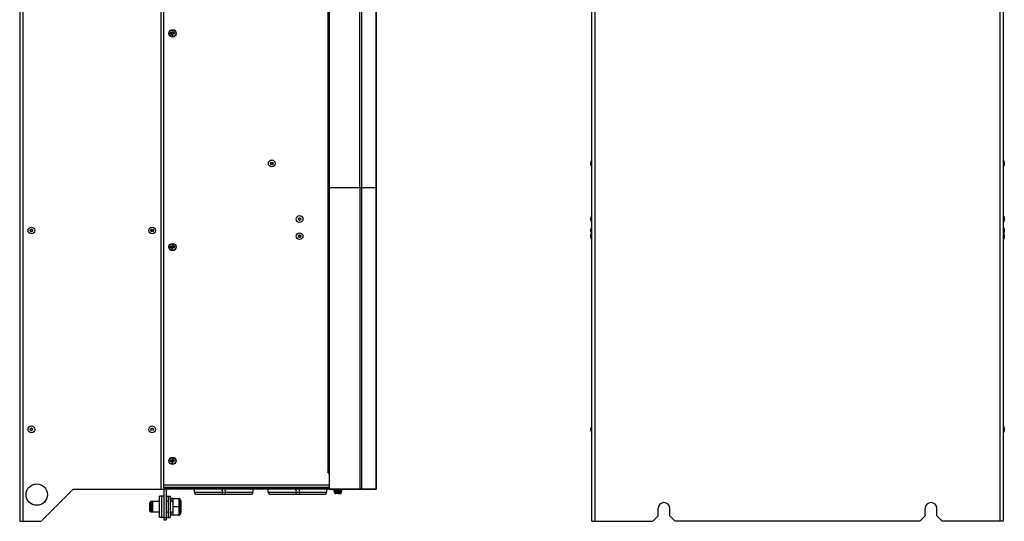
# Model space of a CAD drawing. Header units: millimetres. Extents: x -531 to 1423, y -716 to 1118.
# Tile 100 of 112: x 501 to 1423, y -264 to 205. Entities that reach past the tile are written whole.
import ezdxf

# ---------------------------------------------------------------- set-up
doc = ezdxf.new("R2010")
doc.units = ezdxf.units.MM
doc.header["$LTSCALE"] = 23.1
doc.layers.get('0').update_dxf_attribs({"linetype": 'CONTINUOUS'})

msp = doc.modelspace()

# ---------------------------------------------------------------- linework, layer by layer
at = {"color": 7}
for p, q in [((501.22, 658.5), (501.22, -264.5)), ((504.22, 658.5), (504.22, -264.5)), ((1036.85, -264.5), (1036.85, 658.5)), ((1039.85, -264.5), (1039.85, 658.5)), ((1418.85, 658.5), (1418.85, -264.5)), ((1421.85, 658.5), (1421.85, -264.5)), ((633.22, 618.5), (633.22, -234.5)), ((791.22, 47.5), (791.22, 618)), ((819.71, 47.5), (819.71, 618.5)), ((821.53, 47.5), (821.53, 618)), ((835.04, 47.5), (835.04, 618)), ((835.22, 47.5), (835.22, 618)), ((636.22, -232.8), (636.22, 616.8)), ((789.62, 600.55), (789.62, 59.3)), ((643.82, 194), (643.82, 192.4)), ((644.62, 194), (643.82, 194)), ((644.62, 194), (644.62, 192.4)), ((642.22, 192.4), (642.22, 191.6)), ((643.82, 192.4), (642.22, 192.4)), ((642.22, 191.6), (643.82, 191.6)), ((643.82, 190), (643.82, 191.6)), ((643.82, 190), (644.62, 190)), ((646.22, 192.4), (644.62, 192.4)), ((644.62, 190), (644.62, 191.6)), ((646.22, 191.6), (644.62, 191.6)), ((646.22, 191.6), (646.22, 192.4)), ((1035.75, 69.08), (1035.75, 71.33)), ((1422.95, 71.33), (1422.95, 69.08)), ((791.22, 59.3), (789.62, 59.3)), ((789.62, 58.55), (789.62, 32.05)), ((791.22, 57.8), (791.16, 57.8)), ((835.22, 47.5), (791.22, 47.5)), ((835.22, 47.5), (791.22, 47.5)), ((791.22, -234), (791.22, 47.5)), ((819.71, 47.5), (819.71, -234.5)), ((821.53, -234), (821.53, 47.5)), ((835.04, -234), (835.04, 47.5)), ((835.22, -234), (835.22, 47.5)), ((789.62, 32.05), (791.22, 32.05)), ((789.62, 31.3), (791.22, 31.3)), ((789.62, 31.3), (789.62, -218.55)), ((790.02, 32.05), (790.02, 31.39)), ((791.22, 32.8), (791.16, 32.8)), ((1035.75, 17.08), (1035.75, 19.33)), ((1422.95, 19.33), (1422.95, 17.08)), ((1035.75, 6.38), (1035.75, 8.63)), ((1035.75, 1.08), (1035.75, 3.33)), ((1422.95, 8.63), (1422.95, 6.38)), ((1422.95, 3.33), (1422.95, 1.08)), ((643.82, -7.6), (642.22, -7.6)), ((642.22, -7.6), (642.22, -8.4)), ((642.22, -8.4), (643.82, -8.4)), ((644.62, -6), (643.82, -6)), ((643.82, -6), (643.82, -7.6)), ((643.82, -10), (643.82, -8.4)), ((644.62, -6), (644.62, -7.6)), ((646.22, -7.6), (644.62, -7.6)), ((646.22, -8.4), (644.62, -8.4)), ((644.62, -10), (644.62, -8.4)), ((646.22, -8.4), (646.22, -7.6)), ((643.82, -10), (644.62, -10)), ((1035.75, -179.62), (1035.75, -177.37)), ((1422.95, -177.37), (1422.95, -179.62)), ((643.82, -207.6), (642.22, -207.6)), ((642.22, -207.6), (642.22, -208.4)), ((642.22, -208.4), (643.82, -208.4)), ((644.62, -206), (643.82, -206)), ((643.82, -206), (643.82, -207.6)), ((643.82, -210), (643.82, -208.4)), ((643.82, -210), (644.62, -210)), ((644.62, -206), (644.62, -207.6)), ((646.22, -207.6), (644.62, -207.6)), ((646.22, -208.4), (644.62, -208.4)), ((644.62, -210), (644.62, -208.4)), ((646.22, -208.4), (646.22, -207.6)), ((791.22, -217.8), (791.16, -217.8)), ((791.22, -231.3), (791.22, -221.04)), ((521.8, -263.91), (551.22, -234.5)), ((551.22, -234.5), (636.22, -234.5)), ((791.22, -230.8), (636.22, -230.8)), ((666.22, -232.8), (636.22, -232.8)), ((791.22, -232.8), (636.22, -232.8)), ((636.22, -232.8), (636.22, -234.5)), ((636.22, -233), (666.22, -233)), ((636.22, -233), (791.22, -233)), ((791.22, -234.5), (636.22, -234.5)), ((636.22, -234.5), (636.22, -263)), ((638.22, -232.8), (638.22, -233)), ((638.22, -234.5), (638.22, -233)), ((638.22, -234.5), (638.22, -263)), ((642.34, -233), (642.4, -232.93)), ((642.4, -232.93), (646.03, -232.93)), ((646.1, -233), (646.03, -232.93)), ((647.84, -233), (647.9, -232.93)), ((647.9, -232.93), (651.53, -232.93)), ((651.6, -233), (651.53, -232.93)), ((664.72, -237.25), (664.72, -234.5)), ((664.72, -237.25), (719.72, -237.25)), ((666.72, -239.25), (717.72, -239.25)), ((670.72, -233), (670.72, -232.8)), ((690.72, -233), (690.72, -232.8)), ((690.72, -234.5), (690.72, -239.25)), ((693.72, -233), (693.72, -232.8)), ((693.72, -234.5), (693.72, -239.25)), ((713.72, -233), (713.72, -232.8)), ((719.72, -237.25), (719.72, -234.5)), ((733.72, -237.25), (733.72, -234.5)), ((733.72, -237.25), (788.72, -237.25)), ((735.72, -239.25), (786.72, -239.25)), ((739.72, -233), (739.72, -232.8)), ((759.72, -233), (759.72, -232.8)), ((759.72, -234.5), (759.72, -239.25)), ((762.72, -233), (762.72, -232.8)), ((762.72, -234.5), (762.72, -239.25)), ((767.84, -233), (767.9, -232.93)), ((767.9, -232.93), (771.53, -232.93)), ((771.6, -233), (771.53, -232.93)), ((782.72, -233), (782.72, -232.8)), ((788.72, -237.25), (788.72, -234.5)), ((789.22, -234.5), (789.22, -233)), ((789.98, -233), (789.71, -232.92)), ((789.72, -232.8), (789.72, -232.9)), ((791.22, -232.9), (789.72, -232.9)), ((791.22, -234), (835.22, -234)), ((791.22, -234.5), (791.22, -234)), ((791.22, -234.5), (834.72, -234.5)), ((794.72, -234.8), (794.72, -234.5)), ((794.72, -234.8), (803.72, -234.8)), ((802.7, -236.11), (795.74, -236.11)), ((795.85, -237.4), (795.74, -236.11)), ((795.83, -235.9), (795.83, -234.8)), ((795.83, -235.9), (802.61, -235.9)), ((795.85, -237.4), (795.9, -237.4)), ((795.9, -237.4), (802.53, -237.4)), ((795.9, -237.4), (795.9, -237.4)), ((795.9, -237.4), (795.92, -237.51)), ((797.01, -238.49), (797.13, -238.5)), ((798.62, -238.5), (797.13, -238.5)), ((798.62, -238.5), (798.62, -238.49)), ((799.72, -238.5), (798.74, -238.5)), ((799.82, -238.49), (799.82, -238.5)), ((799.82, -238.5), (801.31, -238.5)), ((801.31, -238.5), (801.42, -238.49)), ((802.52, -237.51), (802.53, -237.4)), ((802.53, -237.4), (802.59, -237.4)), ((802.53, -237.4), (802.53, -237.4)), ((802.59, -237.4), (802.7, -236.11)), ((802.61, -235.9), (802.61, -234.8)), ((803.72, -234.8), (803.72, -234.5)), ((622.92, -247), (623.92, -246)), ((622.92, -255), (622.92, -247)), ((625.92, -246), (623.92, -246)), ((623.92, -256), (623.92, -246)), ((624.92, -247), (625.92, -246)), ((624.92, -255), (624.92, -247)), ((632.22, -246), (625.92, -246)), ((625.92, -256), (625.92, -246)), ((636.22, -241), (632.22, -241)), ((632.22, -261), (632.22, -241)), ((634.22, -261), (634.22, -241)), ((638.22, -241), (640.22, -241)), ((640.22, -246), (638.22, -246)), ((640.22, -241), (642.22, -241)), ((640.22, -241), (640.22, -261)), ((642.22, -241), (642.22, -261)), ((644.92, -246), (642.22, -246)), ((644.92, -243.2), (642.92, -243.2)), ((642.92, -246), (642.92, -243.2)), ((644.92, -243.2), (650.48, -243.2)), ((644.92, -258.79), (644.92, -243.2)), ((650.48, -249.87), (650.48, -244.32)), ((651.27, -250.06), (651.27, -244.51)), ((651.92, -245.44), (651.92, -256.55)), ((622.92, -255), (623.92, -256)), ((625.92, -256), (623.92, -256)), ((624.92, -255), (625.92, -256)), ((632.22, -256), (625.92, -256)), ((640.22, -256), (638.22, -256)), ((644.92, -256), (642.22, -256)), ((642.92, -258.79), (642.92, -256)), ((649.99, -251), (644.92, -251)), ((650.48, -257.67), (650.48, -252.12)), ((651.27, -257.48), (651.27, -251.93)), ((1098.85, -259.5), (1098.85, -252.5)), ((1109.85, -259.5), (1109.85, -252.5)), ((1348.85, -259.5), (1348.85, -252.5)), ((1359.85, -259.5), (1359.85, -252.5)), ((501.22, -264.5), (520.39, -264.5)), ((636.22, -261), (632.22, -261)), ((636.22, -261), (638.22, -261)), ((636.22, -263), (638.22, -263)), ((638.22, -261), (640.22, -261)), ((640.22, -261), (642.22, -261)), ((644.92, -258.79), (642.92, -258.79)), ((650.48, -258.79), (644.92, -258.79)), ((651.27, -258.41), (651.17, -258.41)), ((1036.85, -264.5), (1093.85, -264.5)), ((1093.85, -264.5), (1098.85, -259.5)), ((1109.85, -259.5), (1114.85, -264.5)), ((1343.85, -264.5), (1114.85, -264.5)), ((1343.85, -264.5), (1348.85, -259.5)), ((1359.85, -259.5), (1364.85, -264.5)), ((1421.85, -264.5), (1364.85, -264.5))]:
    msp.add_line(p, q, dxfattribs=at)
for points in [[(789.62, 58.55), (789.62, 58.51), (789.63, 58.47), (789.65, 58.43), (789.67, 58.38), (789.7, 58.34), (789.74, 58.3), (789.78, 58.26), (789.83, 58.22), (789.88, 58.19), (789.94, 58.15), (790, 58.12), (790.07, 58.08), (790.14, 58.05), (790.22, 58.02), (790.29, 57.99), (790.38, 57.97), (790.46, 57.94), (790.55, 57.92), (790.64, 57.89), (790.73, 57.87), (790.82, 57.85), (790.9, 57.84), (790.98, 57.82), (791.05, 57.81), (791.11, 57.81), (791.16, 57.8)], [(789.62, 32.05), (789.62, 32.1), (789.63, 32.14), (789.65, 32.18), (789.67, 32.23), (789.7, 32.27), (789.74, 32.31), (789.78, 32.35), (789.83, 32.39), (789.88, 32.42), (789.94, 32.46), (790, 32.49), (790.07, 32.53), (790.14, 32.56), (790.22, 32.59), (790.29, 32.62), (790.38, 32.64), (790.46, 32.67), (790.55, 32.69), (790.64, 32.72), (790.73, 32.74), (790.82, 32.76), (790.9, 32.77), (790.98, 32.79), (791.05, 32.8), (791.11, 32.8), (791.16, 32.8)], [(789.62, -218.55), (789.62, -218.5), (789.63, -218.46), (789.65, -218.42), (789.67, -218.37), (789.7, -218.33), (789.74, -218.29), (789.78, -218.25), (789.83, -218.21), (789.88, -218.18), (789.94, -218.14), (790, -218.11), (790.07, -218.07), (790.14, -218.04), (790.22, -218.01), (790.29, -217.98), (790.38, -217.96), (790.46, -217.93), (790.55, -217.91), (790.64, -217.88), (790.73, -217.86), (790.82, -217.84), (790.9, -217.83), (790.98, -217.81), (791.05, -217.8), (791.11, -217.8), (791.16, -217.8)], [(795.92, -237.51), (795.94, -237.62), (795.98, -237.72), (796.02, -237.82), (796.08, -237.92), (796.14, -238.01), (796.21, -238.1), (796.29, -238.18), (796.38, -238.25), (796.47, -238.31), (796.57, -238.37), (796.67, -238.41), (796.78, -238.45), (796.9, -238.47), (797.01, -238.49)], [(798.62, -238.49), (798.65, -238.5), (798.68, -238.5), (798.71, -238.5), (798.74, -238.5)], [(799.72, -238.5), (799.75, -238.5), (799.79, -238.5), (799.82, -238.49)], [(801.42, -238.49), (801.54, -238.47), (801.65, -238.45), (801.76, -238.41), (801.87, -238.37), (801.96, -238.31), (802.06, -238.25), (802.14, -238.18), (802.22, -238.1), (802.29, -238.01), (802.36, -237.92), (802.41, -237.82), (802.46, -237.72), (802.49, -237.62), (802.52, -237.51)], [(821.53, -234), (821.53, -234.06), (821.52, -234.12), (821.5, -234.19), (821.47, -234.25), (821.44, -234.3), (821.4, -234.35), (821.35, -234.39), (821.3, -234.43), (821.25, -234.46), (821.19, -234.48), (821.14, -234.49), (821.08, -234.5)], [(835.04, -234), (835.03, -234.06), (835.02, -234.12), (835, -234.19), (834.98, -234.25), (834.94, -234.3), (834.9, -234.35), (834.86, -234.39), (834.81, -234.43), (834.76, -234.46), (834.7, -234.48), (834.64, -234.49), (834.58, -234.5)], [(651.08, -243.63), (650.96, -243.53), (650.84, -243.45), (650.71, -243.37), (650.57, -243.31), (650.43, -243.26), (650.28, -243.23), (650.13, -243.21), (649.99, -243.2)], [(650.42, -243.93), (650.37, -243.8), (650.3, -243.67), (650.23, -243.54), (650.16, -243.42), (650.07, -243.31), (649.99, -243.2)], [(650.42, -243.2), (650.56, -243.21), (650.7, -243.25), (650.84, -243.3), (650.96, -243.38), (651.07, -243.47), (651.17, -243.58)], [(650.42, -243.93), (650.56, -243.9), (650.7, -243.88), (650.84, -243.88), (650.96, -243.88), (651.07, -243.9), (651.17, -243.93)], [(650.48, -244.32), (650.48, -244.26), (650.48, -244.19), (650.47, -244.13), (650.45, -244.06), (650.44, -244), (650.42, -243.93)], [(650.48, -244.32), (650.6, -244.33), (650.71, -244.34), (650.82, -244.35), (650.92, -244.37), (651.02, -244.4), (651.11, -244.43), (651.19, -244.47), (651.27, -244.51)], [(651.08, -243.63), (651.1, -243.62), (651.13, -243.61), (651.15, -243.59), (651.17, -243.58)], [(651.17, -243.93), (651.15, -243.85), (651.13, -243.78), (651.1, -243.71), (651.08, -243.63)], [(651.17, -243.58), (651.2, -243.58), (651.22, -243.58), (651.26, -243.58)], [(651.17, -243.58), (651.18, -243.66), (651.18, -243.74), (651.18, -243.83), (651.17, -243.93)], [(651.27, -244.51), (651.26, -244.41), (651.26, -244.31), (651.24, -244.22), (651.22, -244.12), (651.2, -244.02), (651.17, -243.93)], [(651.26, -243.58), (651.26, -243.58), (651.27, -243.58)], [(651.27, -244.51), (651.42, -244.61), (651.55, -244.72), (651.66, -244.83), (651.75, -244.95), (651.82, -245.07), (651.87, -245.19), (651.91, -245.32), (651.92, -245.44)], [(649.99, -251), (650.07, -250.89), (650.16, -250.77), (650.23, -250.65), (650.3, -250.53), (650.36, -250.4), (650.42, -250.26)], [(651.08, -251), (650.96, -251), (650.84, -251), (650.71, -251), (650.57, -251), (650.43, -251), (650.28, -251), (650.13, -251), (649.99, -251)], [(650.42, -251.73), (650.37, -251.59), (650.3, -251.46), (650.23, -251.34), (650.16, -251.22), (650.07, -251.1), (649.99, -251)], [(649.99, -258.79), (650.07, -258.68), (650.16, -258.57), (650.23, -258.45), (650.3, -258.32), (650.36, -258.19), (650.42, -258.06)], [(650.42, -250.26), (650.44, -250.2), (650.45, -250.13), (650.47, -250.07), (650.48, -250.01), (650.48, -249.94), (650.48, -249.87)], [(650.42, -250.26), (650.56, -250.31), (650.7, -250.36), (650.84, -250.42), (650.96, -250.49), (651.07, -250.57), (651.17, -250.65)], [(650.42, -251.73), (650.56, -251.69), (650.7, -251.63), (650.84, -251.57), (650.96, -251.5), (651.07, -251.42), (651.17, -251.34)], [(650.48, -252.12), (650.48, -252.05), (650.48, -251.99), (650.47, -251.92), (650.45, -251.86), (650.44, -251.79), (650.42, -251.73)], [(650.42, -258.06), (650.44, -257.99), (650.45, -257.93), (650.47, -257.86), (650.48, -257.8), (650.48, -257.73), (650.48, -257.67)], [(650.42, -258.06), (650.56, -258.09), (650.7, -258.11), (650.84, -258.11), (650.96, -258.11), (651.07, -258.09), (651.17, -258.06)], [(650.48, -249.87), (650.6, -249.88), (650.71, -249.89), (650.82, -249.9), (650.92, -249.92), (651.02, -249.95), (651.11, -249.98), (651.19, -250.02), (651.27, -250.06)], [(650.48, -252.12), (650.6, -252.11), (650.71, -252.1), (650.82, -252.09), (650.92, -252.07), (651.02, -252.04), (651.11, -252.01), (651.19, -251.97), (651.27, -251.93)], [(650.48, -257.67), (650.6, -257.67), (650.71, -257.66), (650.82, -257.64), (650.92, -257.62), (651.02, -257.59), (651.11, -257.56), (651.19, -257.52), (651.27, -257.48)], [(651.08, -251), (651.1, -250.91), (651.13, -250.82), (651.15, -250.74), (651.17, -250.65)], [(651.17, -251.34), (651.15, -251.26), (651.13, -251.17), (651.1, -251.08), (651.08, -251)], [(651.08, -258.36), (651.1, -258.29), (651.13, -258.21), (651.15, -258.14), (651.17, -258.06)], [(651.17, -250.65), (651.2, -250.55), (651.22, -250.46), (651.24, -250.36), (651.26, -250.26), (651.26, -250.16), (651.27, -250.06)], [(651.17, -250.65), (651.18, -250.82), (651.18, -251), (651.18, -251.17), (651.17, -251.34)], [(651.27, -251.93), (651.26, -251.83), (651.26, -251.73), (651.24, -251.63), (651.22, -251.54), (651.2, -251.44), (651.17, -251.34)], [(651.17, -258.06), (651.2, -257.97), (651.22, -257.87), (651.24, -257.77), (651.26, -257.68), (651.26, -257.58), (651.27, -257.48)], [(651.17, -258.06), (651.18, -258.16), (651.18, -258.25), (651.18, -258.33), (651.17, -258.41)], [(651.92, -251), (651.91, -250.87), (651.87, -250.75), (651.82, -250.62), (651.75, -250.5), (651.66, -250.39), (651.55, -250.27), (651.42, -250.16), (651.27, -250.06)], [(651.27, -251.93), (651.42, -251.83), (651.55, -251.72), (651.66, -251.61), (651.75, -251.49), (651.82, -251.37), (651.87, -251.25), (651.91, -251.12), (651.92, -251)], [(651.92, -256.55), (651.91, -256.67), (651.87, -256.8), (651.82, -256.92), (651.75, -257.04), (651.66, -257.16), (651.55, -257.27), (651.42, -257.38), (651.27, -257.48)], [(651.08, -258.36), (650.96, -258.46), (650.84, -258.54), (650.71, -258.62), (650.57, -258.68), (650.43, -258.73), (650.28, -258.76), (650.13, -258.78), (649.99, -258.79)], [(650.42, -258.79), (650.56, -258.78), (650.7, -258.74), (650.84, -258.69), (650.96, -258.61), (651.07, -258.52), (651.17, -258.41)], [(651.17, -258.41), (651.15, -258.4), (651.13, -258.38), (651.1, -258.37), (651.08, -258.36)]]:
    msp.add_lwpolyline(points, dxfattribs=at)
for centre, radius in [((644.22, 192), 3.45), ((644.22, 192), 3.18), ((737.22, 70.2), 3.2), ((737.22, 70.2), 1.13), ((737.22, 70.2), 1), ((763.22, 18.2), 3.2), ((763.22, 18.2), 1.13), ((763.22, 18.2), 1), ((512.22, 7.5), 3.2), ((625.22, 7.5), 3.2), ((512.22, 7.5), 1.13), ((512.22, 7.5), 1), ((625.22, 7.5), 1.13), ((625.22, 7.5), 1), ((763.22, 2.2), 3.2), ((763.22, 2.2), 1.13), ((763.22, 2.2), 1), ((644.22, -8), 3.45), ((644.22, -8), 3.18), ((512.22, -178.5), 3.2), ((512.22, -178.5), 1.13), ((512.22, -178.5), 1), ((625.22, -178.5), 3.2), ((625.22, -178.5), 1.13), ((625.22, -178.5), 1), ((644.22, -208), 3.45), ((644.22, -208), 3.18), ((517.22, -239.5), 10)]:
    msp.add_circle(centre, radius, dxfattribs=at)
for centre, radius, start, end in [((1038.25, 71.33), 2.5, 124.0558, 180), ((1038.25, 69.08), 2.5, 180, 235.9442), ((1420.45, 71.33), 2.5, 0, 55.9442), ((1420.45, 69.08), 2.5, 304.0558, 360), ((790.37, 58.55), 0.75, 90, 180), ((790.37, 32.05), 0.75, 180, 270), ((763.22, 18.2), 1, 90, 114.11879), ((1038.25, 19.33), 2.5, 124.0558, 180), ((1420.45, 19.33), 2.5, 0, 55.9442), ((763.22, 18.2), 1, 245.88121, 270), ((1038.25, 17.08), 2.5, 180, 235.9442), ((1038.25, 8.63), 2.5, 124.0558, 180), ((1420.45, 17.08), 2.5, 304.0558, 360), ((1420.45, 8.63), 2.5, 0, 55.9442), ((512.22, 7.5), 1, 90, 114.11879), ((512.22, 7.5), 1, 245.88121, 270), ((763.22, 2.2), 1, 90, 114.11879), ((763.22, 2.2), 1, 245.88121, 270), ((1038.25, 6.38), 2.5, 180, 235.9442), ((1038.25, 3.33), 2.5, 142.50657, 180), ((1038.25, 1.08), 2.5, 180, 235.9442), ((1420.45, 6.38), 2.5, 304.0558, 360), ((1420.45, 1.08), 2.5, 304.0558, 360), ((1420.45, 3.33), 2.5, 0, 37.49343), ((512.22, -178.5), 1, 90, 114.11879), ((512.22, -178.5), 1, 245.88121, 270), ((625.22, -178.5), 1, 90, 114.11879), ((1038.25, -177.37), 2.5, 124.0558, 180), ((1038.25, -179.62), 2.5, 180, 235.9442), ((1420.45, -177.37), 2.5, 0, 55.9442), ((1420.45, -179.62), 2.5, 304.0558, 360), ((790.37, -218.55), 0.75, 180, 245.28015), ((789.22, -221.04), 2, 0, 65.28015), ((642.19, -232.72), 0.3, 315, 345.65897), ((646.25, -232.72), 0.3, 194.34103, 225), ((647.69, -232.72), 0.3, 315, 345.65897), ((651.75, -232.72), 0.3, 194.34103, 225), ((666.72, -237.25), 2, 180, 270), ((717.72, -237.25), 2, 270, 0), ((735.72, -237.25), 2, 180, 270), ((767.69, -232.72), 0.3, 315, 345.65897), ((771.75, -232.72), 0.3, 194.34103, 225), ((786.72, -237.25), 2, 270, 0), ((789.62, -232.9), 0.1, 270, 0), ((789.62, -232.9), 1.6, 356.41473, 0), ((795.94, -236.1), 0.2, 90, 185), ((802.5, -236.1), 0.2, 355, 90), ((834.72, -234), 0.5, 270, 0), ((650.48, -244.2), 1, 38.41262, 90), ((648.92, -245.44), 3, 0, 38.41262), ((1104.35, -252.5), 5.5, 0, 180), ((1354.35, -252.5), 5.5, 0, 180), ((648.92, -256.55), 3, 321.58738, 0), ((520.39, -262.5), 2, 270, 315), ((650.48, -257.79), 1, 270, 321.58738)]:
    msp.add_arc(centre, radius, start, end, dxfattribs=at)

doc.saveas('drawing.dxf')
